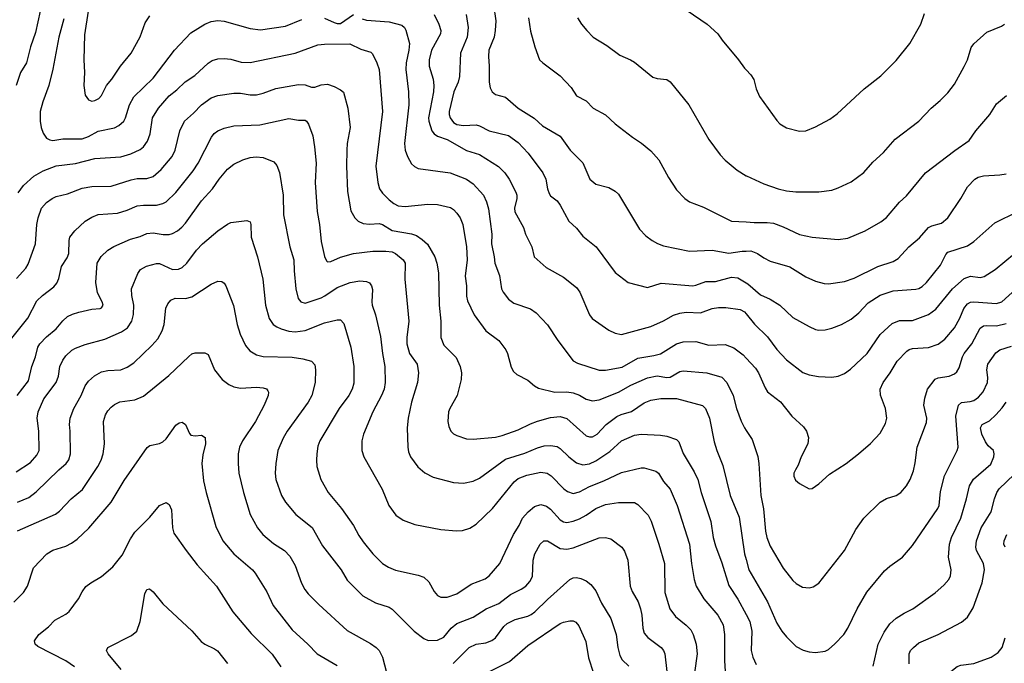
# Model space of a CAD drawing. Header units: inches. Extents: x 990586 to 1117858, y 769490 to 892071.
# Tile 212 of 248: x 1065504 to 1071599, y 860952 to 864938. Entities that reach past the tile are written whole.
import ezdxf

# ---------------------------------------------------------------- set-up
doc = ezdxf.new("R2010")
doc.units = ezdxf.units.IN
doc.header["$MEASUREMENT"] = 0
doc.layers.add('B0866', color=7, linetype='Continuous')
doc.layers.add('B0876', color=7, linetype='Continuous')

msp = doc.modelspace()

# ---------------------------------------------------------------- linework, layer by layer
at = {"layer": 'B0866', "color": 6}
for points, elevation in [([(1065482.8, 865802.8), (1065550, 865712.6), (1065580.3, 865650), (1065586, 865610), (1065579.3, 865490), (1065591.7, 865410), (1065591.4, 865350), (1065597.7, 865290), (1065586.5, 865190), (1065593, 865150), (1065623.2, 865070), (1065631, 864991), (1065602.5, 864857.5), (1065569.8, 864769.8), (1065545.4, 864670), (1065508.5, 864610), (1065482.5, 864530)], 4900), ([(1068437.5, 865030), (1068450.6, 864930), (1068447.8, 864870), (1068440.1, 864830), (1068408.8, 864750), (1068405.2, 864710), (1068410.6, 864650), (1068410.3, 864550.3), (1068416.1, 864516.1), (1068427.7, 864490), (1068450, 864474.7), (1068510, 864457.3), (1068590, 864389.3), (1068688, 864328), (1068741, 864281), (1068850, 864216.3), (1068912, 864130), (1068990.4, 864050.4), (1069033.3, 863950), (1069070, 863918.4), (1069150, 863899.4), (1069190, 863875.5), (1069210, 863857.9), (1069340.8, 863640.8), (1069379.4, 863599.4), (1069419.8, 863570), (1069451.8, 863551.8), (1069490, 863537.5), (1069650, 863503.7), (1069790, 863510.2), (1069892.7, 863492.7), (1069975.5, 863504.5), (1070000, 863505)], 5300), ([(1065927.2, 864990), (1065904.4, 864844.4), (1065901.1, 864690), (1065905.8, 864610), (1065901, 864530), (1065910, 864470.2), (1065930, 864441.8), (1065950, 864433.6), (1065970, 864437), (1065993.6, 864450), (1066010, 864469.1), (1066042, 864530), (1066075, 864570), (1066128.7, 864650), (1066194.9, 864730), (1066248.6, 864831.4), (1066281.3, 864918.7), (1066310, 864960.8)], 5100), ([(1067390, 864948.2), (1067450, 864920.2), (1067470, 864913.7), (1067490, 864914.3), (1067570, 864969.2)], 5000), ([(1068070, 864969.7), (1068098.3, 864910), (1068111.5, 864870), (1068108.8, 864850), (1068053.5, 864750), (1068037.8, 864690), (1068039.2, 864650), (1068063.1, 864570), (1068067.5, 864530), (1068065.4, 864490), (1068035, 864330), (1068036.4, 864310), (1068054.5, 864250), (1068070, 864230), (1068090, 864216.8), (1068150, 864195.3), (1068270, 864128.3), (1068350, 864103.4), (1068467.9, 864027.9), (1068506.3, 863990), (1068534, 863950), (1068575.8, 863870), (1068581, 863850), (1068580.2, 863830), (1068566, 863770), (1068568.5, 863748.5), (1068623.4, 863650), (1068634.9, 863610), (1068673.5, 863530), (1068689.2, 863470), (1068762.9, 863402.9), (1068870, 863343.2), (1068950, 863279.6), (1068971.3, 863250), (1069030, 863110), (1069046.8, 863086.8), (1069150, 863015.6), (1069190, 862996.2), (1069230, 862988.1), (1069410, 863037.6), (1069490, 863073.6), (1069550, 863107.9), (1069590, 863119.9), (1069630, 863126.5), (1069717.7, 863122.3), (1069790, 863149.6), (1069830, 863155.7), (1069875.4, 863155.4), (1069962.9, 863142.9), (1069990, 863128.8), (1070000, 863116.6)], 5100), ([(1068268.1, 864970), (1068280.4, 864890), (1068273.4, 864830), (1068231.5, 864730), (1068226.1, 864586.1), (1068217.2, 864550), (1068191.7, 864490), (1068162, 864370), (1068161.6, 864350), (1068167.9, 864330), (1068190, 864301.9), (1068210, 864287.7), (1068250, 864281.6), (1068330, 864287.5), (1068350, 864281.4), (1068410, 864249.1), (1068530, 864220.9), (1068590, 864177.6), (1068650.3, 864110.3), (1068742.8, 863990), (1068761.1, 863950), (1068770.4, 863890), (1068780.7, 863860.7), (1068790, 863846.9), (1068830, 863814.9), (1068849.7, 863790), (1068903.4, 863690), (1068950, 863645.6), (1068990, 863596.9), (1069072.7, 863530), (1069190, 863372.2), (1069270, 863310.9), (1069390, 863279.9), (1069475, 863305), (1069670, 863289.9), (1069690, 863292.7), (1069750, 863316.7), (1069810, 863316.8), (1069910, 863342.2), (1069950, 863338.6), (1070000, 863308.3)], 5200), ([(1069635.2, 864995.2), (1069759.6, 864910), (1069825.5, 864850), (1069852.5, 864810), (1069952.2, 864690), (1069990, 864637.8), (1070000, 864627.4)], 5600), ([(1065776.8, 864943.2), (1065746, 864830), (1065709.6, 864630.4), (1065684.1, 864530), (1065646.9, 864430), (1065631.2, 864370), (1065630.5, 864310), (1065637.5, 864270), (1065650, 864235.1), (1065670, 864204.7), (1065690, 864192.7), (1065710, 864190.5), (1065770, 864200.2), (1065890, 864199.4), (1065930, 864214.1), (1065990, 864247.4), (1066090, 864268.3), (1066117.8, 864282.2), (1066147.5, 864310), (1066159.4, 864330), (1066183.9, 864410), (1066210, 864459), (1066330, 864575.7), (1066462.9, 864750), (1066563.6, 864856.4), (1066650, 864910.1), (1066690, 864927.4), (1066730, 864932.8), (1066770, 864928.6), (1066930, 864882.6), (1066994.5, 864874.5), (1067150, 864898.3), (1067250, 864939.2)], 5000), ([(1067623.2, 864943.2), (1067650, 864935.4), (1067790, 864924.1), (1067870, 864903), (1067885.9, 864890), (1067893.1, 864873.2), (1067915.7, 864790), (1067912.6, 864750), (1067895.4, 864670), (1067894, 864630), (1067910.3, 864490), (1067913.6, 864410), (1067885.9, 864170), (1067890.6, 864130.6), (1067904.6, 864090), (1067930, 864045.6), (1067947.7, 864027.7), (1067970, 864015.7), (1068168.1, 863990), (1068269.4, 863949.4), (1068310, 863921.6), (1068374.2, 863850), (1068393.3, 863810), (1068406.5, 863766.5), (1068427.2, 863610), (1068425.3, 863550), (1068441.8, 863470), (1068444.6, 863430), (1068472.9, 863352.9), (1068487.2, 863270), (1068497.1, 863250), (1068530, 863207.5), (1068562.4, 863182.4), (1068666.5, 863146.5), (1068701.7, 863121.7), (1068770, 863048.4), (1068834.1, 862950), (1068930, 862824.4), (1068955.9, 862810), (1069090, 862767.4), (1069130, 862767.5), (1069233.6, 862786.4), (1069330, 862841.7), (1069430, 862858.1), (1069470, 862869.2), (1069570, 862930.8), (1069610, 862942.2), (1069690, 862945), (1069770, 862921.4), (1069870, 862926.7), (1069924.7, 862904.7), (1069981.5, 862861.5), (1070000, 862842)], 5000), ([(1068653.9, 864950), (1068666.7, 864866.7), (1068692.9, 864770), (1068721.7, 864690), (1068741.5, 864670), (1068850.1, 864590), (1068917.3, 864517.3), (1068950, 864467.2), (1069010, 864434.4), (1069054.6, 864390), (1069130, 864348.1), (1069190, 864293.6), (1069298.1, 864210), (1069353.3, 864173.3), (1069410, 864124.6), (1069460.6, 864070), (1069519.7, 863959.7), (1069570, 863883.7), (1069620.6, 863830), (1069650, 863810.4), (1069737, 863777), (1069910, 863690.5), (1070000, 863684.8)], 5400), ([(1068955.7, 864950), (1068981.5, 864910), (1069015, 864870), (1069054.6, 864830), (1069137.5, 864777.5), (1069218.5, 864718.5), (1069284.1, 864690), (1069310, 864673.9), (1069422.6, 864582.6), (1069450, 864573.9), (1069510, 864568.3), (1069530, 864552.8), (1069646.1, 864410), (1069770, 864195.6), (1069839.9, 864099.9), (1069870, 864067.8), (1069945.8, 864005.8), (1070000, 863971.6)], 5500), ([(1065493.7, 863866.3), (1065528, 863910), (1065590.9, 863969.1), (1065650, 864002.1), (1065730, 864032.8), (1065850, 864046.5), (1065970, 864078.9), (1066130, 864089.2), (1066192.1, 864107.9), (1066250, 864134.2), (1066270.7, 864150), (1066294.7, 864185.3), (1066310.5, 864230), (1066326.1, 864330), (1066362.7, 864390), (1066430, 864465.4), (1066477.1, 864502.9), (1066528.1, 864551.9), (1066587.9, 864592.1), (1066670, 864667.6), (1066695.6, 864684.4), (1066730, 864695.3), (1066770, 864697.4), (1066810, 864692.6), (1066874.1, 864674.1), (1066930, 864672.2), (1067210, 864730), (1067350, 864781.1), (1067390, 864785.7), (1067547.2, 864787.2), (1067615.7, 864755.7), (1067677.1, 864737.1), (1067687.1, 864727.1), (1067714.9, 864670), (1067729.1, 864630), (1067748.9, 864370), (1067708.4, 864030), (1067720.1, 863930), (1067730.7, 863890.7), (1067750, 863863.5), (1067790, 863822.1), (1067819.3, 863799.3), (1067845.9, 863785.9), (1067890, 863780.2), (1068030, 863795.8), (1068090, 863794.2), (1068170, 863775.4), (1068190, 863762.4), (1068210, 863740.1), (1068230, 863710), (1068247.6, 863670), (1068270.2, 863530), (1068273.7, 863450), (1068262.3, 863350), (1068270, 863290), (1068270, 863225.5), (1068275.8, 863195.8), (1068317.3, 863110), (1068388.3, 863010), (1068469, 862950), (1068512.5, 862892.5), (1068523.5, 862870), (1068545.8, 862785.8), (1068559.7, 862759.7), (1068580.6, 862740.6), (1068650, 862704.6), (1068690.3, 862670.3), (1068715.8, 862655.8), (1068815.6, 862630), (1068890, 862632.6), (1068930, 862627.3), (1068970, 862612.4), (1069010, 862588.4), (1069050, 862578.2), (1069090, 862583.9), (1069210.1, 862629.9), (1069285.9, 862674.1), (1069390, 862719.4), (1069448.9, 862731.1), (1069510, 862722.1), (1069530, 862723.7), (1069590, 862758.4), (1069610, 862763.2), (1069758, 862750), (1069850, 862723.9), (1069880.8, 862690), (1069921.1, 862610), (1069940.5, 862530), (1069970, 862451.3), (1069990, 862410), (1070000, 862394.5)], 4900), ([(1065484.7, 863335.3), (1065541.5, 863398.5), (1065556.3, 863423.7), (1065601.7, 863550), (1065609.6, 863670), (1065617.2, 863710), (1065639.5, 863770), (1065670, 863804.8), (1065704.3, 863830), (1065730, 863842), (1065799.9, 863860.1), (1065890, 863894.9), (1065950, 863905.6), (1066070, 863906.6), (1066193.2, 863946.8), (1066230, 863953.5), (1066290, 863954.2), (1066330, 863967.4), (1066379.8, 864010), (1066448.3, 864090), (1066465.8, 864130), (1066495.5, 864250), (1066523.5, 864310), (1066580.2, 864359.8), (1066628.7, 864411.3), (1066690, 864453), (1066730, 864467.4), (1066830, 864483.4), (1066870, 864482.9), (1066930, 864471.6), (1066970, 864472.8), (1067010, 864482.5), (1067090, 864512), (1067230, 864536.2), (1067270, 864533.4), (1067310, 864520.2), (1067330, 864519.5), (1067370, 864534), (1067410, 864539.4), (1067450, 864524.1), (1067490, 864503.1), (1067508, 864488), (1067535.2, 864390), (1067550.2, 864270.2), (1067531.1, 864170), (1067527.9, 864130), (1067526.2, 864030), (1067533.5, 863873.5), (1067553.9, 863753.9), (1067578.1, 863710), (1067599.4, 863690), (1067630, 863675.5), (1067670, 863670.8), (1067730, 863674.5), (1067750, 863669.2), (1067810, 863631.5), (1067930, 863611.1), (1067960.3, 863600.3), (1067996.1, 863576.1), (1068027.3, 863547.3), (1068073.1, 863470), (1068086, 863430), (1068095.8, 863370), (1068100.1, 863170), (1068109.8, 863070), (1068110.1, 862970), (1068130, 862921.9), (1068205.3, 862845.3), (1068229.8, 862790), (1068237.8, 862750), (1068236.9, 862710), (1068212.7, 862610), (1068165.9, 862530), (1068158.8, 862510), (1068153.1, 862450), (1068159.2, 862419.2), (1068173.2, 862390), (1068190, 862373.6), (1068210, 862362.4), (1068270, 862341.8), (1068310, 862339.8), (1068450, 862353.1), (1068490, 862361.9), (1068590, 862396.6), (1068665.2, 862434.8), (1068708.7, 862451.3), (1068790, 862473.6), (1068850, 862479.6), (1068890, 862466.9), (1069010, 862359.9), (1069030, 862353.9), (1069050, 862355), (1069077.8, 862370), (1069135.1, 862430), (1069200, 862480), (1069227.1, 862492.9), (1069290, 862511), (1069370, 862564.9), (1069410, 862581.6), (1069471.8, 862591.8), (1069570, 862592.6), (1069730, 862548.3), (1069748.8, 862530), (1069773, 862470), (1069803.4, 862323.4), (1069818.7, 862270), (1069856.9, 862176.9), (1069901.7, 861990), (1069957.6, 861857.6), (1069990.6, 861630), (1070000, 861595.2)], 4800), ([(1065454.4, 862965.6), (1065553.9, 863090), (1065610, 863196.5), (1065645.3, 863230), (1065715.8, 863284.2), (1065734.6, 863305.4), (1065745.6, 863334.4), (1065762.1, 863410), (1065797.3, 863462.7), (1065808.5, 863490), (1065809.5, 863570), (1065814.5, 863590), (1065844.7, 863630), (1065909.3, 863690), (1065950, 863715.7), (1065990, 863730.9), (1066110, 863739.9), (1066170, 863758.3), (1066230, 863784), (1066270, 863790), (1066350.3, 863789.7), (1066390, 863798.6), (1066410, 863809), (1066470, 863867.1), (1066577.8, 864002.2), (1066607.6, 864050), (1066690.2, 864209.8), (1066707.9, 864232.1), (1066730.8, 864249.2), (1066770, 864265), (1066830, 864280.4), (1066990, 864285.7), (1067170, 864325.7), (1067230, 864315.7), (1067270, 864315.5), (1067279.7, 864310), (1067291.7, 864291.7), (1067317.5, 864217.5), (1067329.1, 864150), (1067338.8, 864050), (1067333.8, 863930), (1067344.7, 863750), (1067359.7, 863670), (1067370, 863563.2), (1067391.2, 863471.2), (1067403.6, 863443.6), (1067410, 863438.5), (1067430, 863440.2), (1067490, 863468), (1067570, 863490), (1067690, 863503.5), (1067770, 863505.1), (1067810, 863499.4), (1067830, 863488.9), (1067876.6, 863450), (1067889.6, 863430), (1067888.4, 863330), (1067913.3, 863070), (1067901, 862970), (1067900.9, 862930), (1067917.5, 862870), (1067963.5, 862803.5), (1067972.8, 862750), (1067967.1, 862690), (1067928.1, 862568.1), (1067907.7, 862470), (1067902.9, 862410), (1067905.7, 862290), (1067910, 862260.8), (1067922.3, 862230), (1067968.7, 862168.7), (1068011.2, 862131.2), (1068064, 862104), (1068190, 862071.7), (1068250, 862067.2), (1068310, 862079.7), (1068350, 862099.1), (1068510, 862215.3), (1068630, 862252.4), (1068710, 862286.8), (1068750, 862297.6), (1068790, 862301.1), (1068830, 862293.4), (1068850, 862281.7), (1068903, 862230), (1068950, 862193.3), (1068990, 862181), (1069030, 862187.6), (1069070, 862205.2), (1069156, 862264), (1069230, 862329.6), (1069310, 862364.3), (1069350, 862371.2), (1069470, 862365.5), (1069510, 862358.1), (1069570, 862336.9), (1069583, 862323), (1069610.5, 862250.5), (1069677.8, 862137.8), (1069700.5, 862090), (1069721.5, 862010), (1069781.1, 861830), (1069796.9, 861730), (1069810, 861678.8), (1069850, 861573.4), (1069893.2, 861433.2), (1069948.2, 861348.2), (1070000, 861254)], 4700), ([(1065489.1, 862610.9), (1065558.6, 862701.4), (1065579.1, 862790), (1065602.5, 862850), (1065617.1, 862910), (1065628.5, 862930), (1065670, 862972.8), (1065730, 863023.9), (1065770, 863073.7), (1065800.7, 863099.3), (1065830, 863114.8), (1065870, 863127), (1065950, 863145.9), (1066001.5, 863150), (1066010, 863154), (1066020.3, 863170), (1066015, 863190), (1065986.5, 863246.5), (1065975.3, 863310), (1065984.3, 863430), (1066008.6, 863471.4), (1066049, 863511), (1066086.3, 863533.7), (1066190, 863578), (1066250, 863595), (1066290, 863613.8), (1066330, 863617.4), (1066392.2, 863607.8), (1066430, 863607.6), (1066450, 863613.1), (1066481, 863630), (1066508.1, 863651.9), (1066530, 863677.6), (1066630, 863815), (1066697.1, 863890), (1066738.5, 863950), (1066790, 864011.7), (1066830, 864043.7), (1066884.5, 864070), (1066930, 864083.6), (1066967.7, 864087.7), (1067010, 864084), (1067077.7, 864057.7), (1067095.8, 864035.7), (1067111.6, 863991.6), (1067133.9, 863850), (1067137.5, 863730), (1067176.8, 863530), (1067200.4, 863450), (1067201.8, 863381.8), (1067212.8, 863270), (1067227.9, 863210), (1067243.2, 863190), (1067270, 863181.4), (1067370, 863216.1), (1067393.3, 863226.7), (1067470, 863280.1), (1067550, 863309.9), (1067610, 863320.2), (1067650, 863317), (1067668.5, 863308.5), (1067681.2, 863290), (1067687.3, 863267.3), (1067683.5, 863190), (1067686.5, 863170), (1067705.8, 863110), (1067736.5, 862976.5), (1067749.4, 862870), (1067764.9, 862790), (1067765.8, 862690), (1067759.5, 862650), (1067744.4, 862610), (1067690.6, 862509.4), (1067631.1, 862370), (1067621.9, 862330), (1067622.1, 862270), (1067635, 862230), (1067748.5, 862030), (1067788.7, 861930), (1067832.7, 861870), (1067878.3, 861838.3), (1067950, 861810.5), (1068110, 861780.5), (1068208, 861772), (1068245, 861775), (1068290, 861788.2), (1068330, 861813.9), (1068430, 861910.3), (1068564.1, 862075.9), (1068590, 862095.8), (1068642.2, 862117.8), (1068730, 862135.6), (1068769.2, 862129.2), (1068793, 862113), (1068871.7, 862031.7), (1068895.5, 862015.5), (1068930, 862004), (1068970, 862013.9), (1069030, 862045.9), (1069119.1, 862080.9), (1069230, 862132.8), (1069350, 862161.7), (1069370, 862162.9), (1069441.8, 862141.8), (1069457.6, 862130), (1069490, 862078.5), (1069530.4, 862030.4), (1069574.4, 861930), (1069648.9, 861690), (1069662.7, 861570), (1069679.4, 861470), (1069690.7, 861430), (1069739.5, 861350), (1069826.1, 861250), (1069857.6, 861190), (1069866.6, 861130), (1069865.8, 860970), (1069874.6, 860834.6)], 4600), ([(1065482.6, 862137.4), (1065570, 862194.8), (1065610, 862240.2), (1065624.7, 862270), (1065622.5, 862390), (1065611.8, 862470), (1065618.1, 862510), (1065652.8, 862590), (1065730, 862690), (1065743.1, 862730), (1065751.7, 862790), (1065770, 862829.3), (1065790, 862856.3), (1065826.5, 862890), (1065850, 862903.2), (1065910, 862926.3), (1066030, 862958.6), (1066135, 863005), (1066171.1, 863030), (1066197, 863070), (1066208.8, 863111.2), (1066209.6, 863169.6), (1066198.1, 863230), (1066196.8, 863270), (1066234.3, 863365.7), (1066252.1, 863390), (1066289, 863411), (1066350, 863428.1), (1066370, 863427.2), (1066450, 863391.3), (1066486.7, 863393.3), (1066510, 863403.6), (1066539.4, 863430), (1066598.5, 863510), (1066635.1, 863550), (1066730, 863630.9), (1066790, 863672.2), (1066810, 863681.2), (1066910, 863693.5), (1066930, 863686.2), (1066934.6, 863670), (1066935.8, 863590), (1066975.4, 863470), (1067008.7, 863330), (1067025.6, 863170), (1067047.9, 863087.9), (1067072.4, 863050), (1067094.8, 863034.8), (1067123.3, 863023.3), (1067170, 863009.4), (1067210, 863005.1), (1067270, 863013.8), (1067390, 863060.2), (1067470, 863079.3), (1067490, 863078), (1067510, 863056.1), (1067553.5, 862910), (1067571.9, 862790), (1067572.9, 862687.1), (1067561.8, 862650), (1067541.9, 862610), (1067480.5, 862530), (1067361.3, 862330), (1067350, 862296.8), (1067343.8, 862250), (1067340.1, 862210), (1067342.5, 862170), (1067367.4, 862090), (1067414.1, 862010), (1067496.8, 861910), (1067570, 861804.3), (1067602.9, 861742.9), (1067630, 861703.3), (1067690, 861629.7), (1067750, 861570.4), (1067786.6, 861546.6), (1067829.1, 861529.1), (1067970, 861497.5), (1068004.5, 861484.5), (1068036.6, 861456.6), (1068070, 861396.9), (1068090, 861371.3), (1068110, 861360.5), (1068150, 861361.2), (1068210, 861382.7), (1068298.3, 861441.7), (1068385.5, 861474.5), (1068410, 861492.5), (1068474.9, 861570), (1068561.3, 861750), (1068595.1, 861804.9), (1068616.4, 861850), (1068650.7, 861890), (1068690, 861922.5), (1068730, 861934.7), (1068764.9, 861924.9), (1068790, 861905.5), (1068850, 861840.7), (1068870, 861828.8), (1068890, 861824.3), (1068930, 861831), (1068970, 861847.3), (1069011.1, 861868.9), (1069069.9, 861910), (1069130, 861934.2), (1069210, 861947.8), (1069310, 861947.2), (1069330, 861935.2), (1069394.3, 861870), (1069412.4, 861832.4), (1069460.6, 861690), (1069495.6, 861570), (1069498.1, 861390), (1069529.1, 861289.1), (1069562.3, 861242.3), (1069630, 861188.3), (1069658.7, 861158.7), (1069673.1, 861130), (1069691.3, 861070), (1069696.6, 861010), (1069666.4, 860790)], 4500), ([(1065490.9, 861949.1), (1065560.6, 861979.4), (1065606.1, 862013.9), (1065746.8, 862150), (1065791.9, 862188.1), (1065808.3, 862211.7), (1065818.4, 862250), (1065816.9, 862390), (1065811.4, 862430), (1065817.1, 862470), (1065838.5, 862530), (1065883.9, 862610), (1065909.4, 862670), (1065930, 862699), (1065967, 862733), (1066010, 862756.4), (1066050, 862764.8), (1066130, 862770), (1066170, 862785.7), (1066210, 862813.2), (1066321, 862919), (1066358.3, 862961.7), (1066384.8, 863010), (1066397.4, 863050), (1066409.4, 863150.6), (1066421, 863179), (1066438.8, 863201.2), (1066466.9, 863213.1), (1066530, 863212), (1066570, 863220.5), (1066690, 863299), (1066730, 863319.1), (1066756, 863316), (1066770, 863305.9), (1066780.6, 863290), (1066826.7, 863166.7), (1066849.7, 863049.7), (1066868.2, 862990), (1066900.6, 862920.6), (1066927.6, 862887.6), (1066970, 862861.7), (1067010, 862850.9), (1067190, 862846.7), (1067257.1, 862837.1), (1067310, 862822.5), (1067330, 862800.1), (1067335.1, 862770), (1067332.7, 862690), (1067312.7, 862610), (1067290, 862568.2), (1067158.6, 862390), (1067134.5, 862345.5), (1067102.7, 862270), (1067088.4, 862190), (1067085.9, 862130), (1067090.2, 862090.2), (1067124.5, 861990), (1067148.8, 861950), (1067213.4, 861873.4), (1067313.7, 861793.7), (1067378.6, 861678.6), (1067493.3, 861530), (1067530, 861467.2), (1067628.1, 861370), (1067706.4, 861326.4), (1067790, 861298.4), (1067810, 861287.8), (1067945.3, 861150), (1068004.7, 861104.7), (1068032.9, 861092.9), (1068090, 861094.5), (1068130, 861114), (1068174.4, 861170), (1068210, 861198.4), (1068310, 861237.6), (1068391.8, 861288.2), (1068470, 861322.1), (1068541.6, 861378.4), (1068607.9, 861410), (1068636.2, 861430), (1068662.5, 861457.5), (1068679.1, 861490), (1068682.4, 861590), (1068693, 861630), (1068725.3, 861690), (1068749.2, 861710.8), (1068770, 861711.1), (1068850, 861662.4), (1068890, 861657.6), (1068930, 861666.7), (1069090, 861727.8), (1069130, 861730.5), (1069163, 861723), (1069232, 861670), (1069246.7, 861646.7), (1069267.7, 861590), (1069282.7, 861430), (1069295.7, 861395.7), (1069332.7, 861332.7), (1069347.3, 861290), (1069355.3, 861250), (1069360.3, 861170), (1069370, 861137.8), (1069392.1, 861112.1), (1069474.2, 861050), (1069489.2, 861030), (1069496.4, 861010), (1069518.9, 860810)], 4400), ([(1065490, 861771.7), (1065724.8, 861875.2), (1065750, 861894.7), (1065821.9, 861970), (1065892.2, 862027.8), (1065988.5, 862170), (1066008.9, 862210), (1066020, 862250), (1066028.4, 862310), (1066022.7, 862450), (1066034.8, 862490), (1066050, 862516.3), (1066070, 862538.2), (1066090, 862554.2), (1066124.2, 862570), (1066217.5, 862582.5), (1066270, 862605.9), (1066426.9, 862733.1), (1066550, 862852.2), (1066570, 862867.9), (1066590, 862874.4), (1066650, 862875.2), (1066670, 862864.8), (1066710.1, 862770), (1066758, 862710), (1066797.5, 862677.5), (1066830, 862663.7), (1066870, 862655.8), (1066970, 862661.1), (1067010, 862658), (1067030.9, 862650.9), (1067039.3, 862639.3), (1067043, 862630), (1067041, 862610), (1067017.9, 862550), (1066963.7, 862450), (1066882.8, 862330), (1066864.8, 862290), (1066856.9, 862250), (1066855.2, 862190), (1066860, 862130), (1066888.7, 862010), (1066930, 861872.4), (1066975.3, 861790), (1067008, 861750), (1067074.5, 861694.5), (1067143.2, 861650), (1067175.1, 861615.1), (1067210, 861557.3), (1067247.7, 861447.7), (1067268.5, 861408.5), (1067290, 861381.2), (1067355, 861315), (1067530, 861155.2), (1067675, 861074.9), (1067710.2, 861050.2), (1067729.4, 861030), (1067749.3, 860990), (1067775, 860895)], 4300), ([(1065466.8, 861330), (1065528.3, 861390), (1065552.3, 861430), (1065590, 861543.8), (1065671, 861629), (1065710, 861653.1), (1065790, 861677.9), (1065824.9, 861695.1), (1065860.1, 861719.9), (1065932.4, 861787.6), (1066070, 861950), (1066150, 862083.5), (1066292.1, 862287.9), (1066310, 862300.7), (1066370, 862312.1), (1066390, 862322.3), (1066410, 862341), (1066470, 862425.8), (1066490, 862441.1), (1066510, 862445.4), (1066530, 862431.6), (1066554.6, 862374.6), (1066564.2, 862364.2), (1066590, 862360.2), (1066630, 862364.1), (1066650.9, 862350), (1066653.9, 862310), (1066637.2, 862242.8), (1066630.9, 862190), (1066641, 862081), (1066657.3, 862010), (1066718.8, 861798.8), (1066760.5, 861710), (1066829.2, 861629.2), (1066944.5, 861530), (1066961.8, 861510), (1067034, 861394), (1067072.3, 861310), (1067190, 861158.9), (1067287.8, 861070), (1067346.1, 861010), (1067470, 860938.4)], 4200), ([(1065843.6, 860930), (1065790, 860966.4), (1065616.5, 861056.5), (1065599.9, 861070), (1065595.7, 861090), (1065621.9, 861130), (1065683, 861177), (1065721.4, 861218.6), (1065790, 861255.5), (1065810, 861271.6), (1065868.5, 861350), (1065890, 861395), (1065913.7, 861426.3), (1065943.4, 861450), (1066010, 861490.1), (1066080.7, 861550), (1066138.1, 861621.9), (1066190, 861722), (1066217.2, 861762.8), (1066310, 861856.7), (1066370, 861928.4), (1066410, 861946.9), (1066430, 861934.6), (1066443, 861903), (1066448.8, 861790), (1066458, 861758), (1066534.1, 861650), (1066601.6, 861561.6), (1066722, 861430), (1066822.4, 861270), (1066936.8, 861136.8), (1067067.4, 861007.4), (1067121.3, 860930)], 4100), ([(1068187.4, 860950), (1068287, 861050), (1068330, 861069.7), (1068390, 861078.9), (1068426.6, 861093.4), (1068450, 861110), (1068500.8, 861179.2), (1068521.9, 861198.1), (1068570, 861223.1), (1068650, 861243.8), (1068670, 861253.6), (1068692.7, 861270), (1068770, 861346.7), (1068910, 861470.8), (1068930, 861481.1), (1068950, 861482.9), (1068977.3, 861477.3), (1069010, 861462.8), (1069039.4, 861439.4), (1069070, 861401), (1069105, 861325), (1069163.1, 861230), (1069196.6, 861130), (1069205.8, 861050), (1069219.1, 860999.1), (1069233.2, 860973.2), (1069273.9, 860933.9)], 4300), ([(1066132.5, 860912.5), (1066051.1, 861010), (1066042, 861030), (1066049.6, 861050.4), (1066196.3, 861123.7), (1066229.9, 861150.1), (1066250.2, 861209.8), (1066277.5, 861382.5), (1066290, 861408.5), (1066307.9, 861412.1), (1066330, 861394.4), (1066390, 861321), (1066570, 861152.8), (1066626.7, 861086.7), (1066650, 861069.4), (1066710, 861042.3), (1066728.9, 861028.9), (1066789.5, 860949.5)], 4000), ([(1068403.7, 860896.3), (1068536.6, 860963.4), (1068650, 861062.8), (1068850, 861198), (1068870, 861207.4), (1068910, 861214.5), (1068930, 861214.8), (1068947.1, 861207.1), (1068964.1, 861184.1), (1069007.6, 861087.6), (1069024.7, 860984.7), (1069056.1, 860890)], 4200)]:
    msp.add_lwpolyline(points, dxfattribs=dict(at, elevation=elevation))
at = {"layer": 'B0876', "color": 6}
for points, elevation in [([(1070000, 864627.4), (1070030, 864596.5), (1070047.7, 864567.7), (1070061.9, 864510), (1070082.2, 864462.2), (1070190, 864314.3), (1070210, 864293), (1070250, 864267.6), (1070330, 864247.6), (1070370, 864250.1), (1070430, 864274), (1070517.9, 864322.1), (1070564.3, 864355.7), (1070730.8, 864509.2), (1070834.7, 864590), (1070930, 864685), (1071014.7, 864790), (1071081.5, 864910), (1071104.4, 864975.6)], 5600), ([(1070000, 863971.6), (1070002.5, 863970), (1070110, 863920.5), (1070198, 863890), (1070250, 863877.1), (1070308.8, 863871.2), (1070450, 863872.6), (1070530, 863882), (1070570, 863895.7), (1070650, 863934.2), (1070728, 863992), (1070784.2, 864055.8), (1070850, 864115.4), (1070922.2, 864197.8), (1071070, 864310.1), (1071145.4, 864390), (1071202.4, 864437.6), (1071250, 864485.2), (1071290, 864537.9), (1071350, 864647.5), (1071370.6, 864690), (1071394, 864766), (1071410.9, 864789.1), (1071490, 864861), (1071581.7, 864898.3), (1071600.7, 864910)], 5500), ([(1070000, 863684.8), (1070050, 863681.7), (1070130, 863682), (1070170, 863676.6), (1070230, 863654.9), (1070330, 863607.4), (1070409.6, 863590.4), (1070570, 863575.5), (1070630, 863584.7), (1070737.5, 863630), (1070834.9, 863685.1), (1070870, 863711.9), (1070950, 863806.9), (1070992.2, 863847.8), (1071110.7, 863990), (1071291.5, 864128.5), (1071380.8, 864190), (1071423.2, 864250), (1071509.4, 864350), (1071550, 864416.4), (1071611.1, 864468.9)], 5400), ([(1070000, 863505), (1070030, 863505.6), (1070070, 863490.5), (1070110, 863462), (1070150, 863441.2), (1070270, 863407), (1070370, 863344.3), (1070430, 863318.5), (1070484.5, 863304.5), (1070510, 863302.8), (1070610, 863316.5), (1070670, 863336.5), (1070814.8, 863410), (1070910, 863441.1), (1070941.8, 863458.2), (1071008.5, 863530), (1071073.3, 863586.7), (1071130, 863650), (1071150, 863660.2), (1071210, 863678), (1071249.6, 863710), (1071329.2, 863830.8), (1071370, 863902.4), (1071415.8, 863950), (1071437.7, 863962.3), (1071470, 863971.4), (1071570, 863976.8), (1071610, 863983.9)], 5300), ([(1070000, 863308.3), (1070010, 863302.3), (1070090, 863234.6), (1070150, 863206), (1070209.7, 863169.7), (1070290, 863093), (1070390, 863036.8), (1070430, 863018.9), (1070450, 863015.6), (1070490, 863017.4), (1070530, 863027.2), (1070590, 863050.9), (1070650, 863083.8), (1070698.5, 863121.5), (1070756.1, 863183.9), (1070830, 863231.4), (1070910, 863257.6), (1071050, 863269.8), (1071070, 863273.8), (1071090, 863284.8), (1071117, 863310), (1071203.1, 863416.9), (1071237.5, 863482.5), (1071250, 863498.1), (1071370, 863538), (1071410, 863564.2), (1071540, 863680), (1071683.2, 863750)], 5200), ([(1070000, 863116.6), (1070052.5, 863052.5), (1070132.6, 862972.6), (1070190, 862896.1), (1070250, 862831.9), (1070351.9, 862751.9), (1070390, 862738.2), (1070448.2, 862728.2), (1070530, 862723.3), (1070570, 862729.7), (1070610, 862746.4), (1070646.5, 862773.5), (1070749.2, 862870.8), (1070830, 862987.9), (1070903.8, 863056.2), (1070950, 863074.4), (1071030, 863075.6), (1071130, 863112.5), (1071174.7, 863145.3), (1071277.3, 863270), (1071350, 863335.2), (1071390, 863350), (1071450, 863340.8), (1071473.5, 863346.5), (1071542.6, 863390), (1071660.9, 863490)], 5100), ([(1070000, 862842), (1070059.2, 862779.2), (1070078, 862750), (1070118, 862658), (1070133.5, 862633.5), (1070214.2, 862570), (1070282.7, 862482.7), (1070355.8, 862415.8), (1070374.2, 862390), (1070386, 862350), (1070382.4, 862310), (1070340.2, 862230), (1070321.6, 862178.4), (1070305.1, 862150), (1070296.5, 862130), (1070294.9, 862110), (1070306.2, 862086.2), (1070330, 862064.8), (1070390, 862031.3), (1070410, 862035.2), (1070450, 862063), (1070517.2, 862122.8), (1070619.2, 862190), (1070696.7, 862250), (1070770, 862312.7), (1070830, 862377.2), (1070862.5, 862437.5), (1070872.1, 862470), (1070862.3, 862530), (1070832.8, 862612.8), (1070830.4, 862650), (1070848.6, 862690), (1070893, 862750), (1070936.1, 862823.9), (1070995.9, 862884.1), (1071010, 862895.3), (1071030, 862901.7), (1071130, 862907.4), (1071190, 862929.2), (1071230, 862959.7), (1071290, 863029), (1071323.8, 863090), (1071348.3, 863150), (1071370, 863178.9), (1071390, 863188.7), (1071409.8, 863190.2), (1071550, 863180.7), (1071582.5, 863190), (1071670, 863269.6)], 5000), ([(1070000, 862394.5), (1070037, 862337), (1070072.6, 862232.6), (1070079.2, 862190), (1070091.9, 861990), (1070107.8, 861907.8), (1070119.9, 861770), (1070128.1, 861730), (1070150, 861676.5), (1070230, 861540.8), (1070290, 861463.6), (1070310, 861445.8), (1070350, 861423), (1070390, 861418.5), (1070415.2, 861424.8), (1070450, 861447.9), (1070610, 861651), (1070679.8, 861780.2), (1070729.6, 861850), (1070830, 861950.1), (1070870, 861972.8), (1070930, 861990.9), (1070957.3, 862010), (1070992.2, 862050), (1071015.2, 862090), (1071036.1, 862143.9), (1071047.4, 862192.6), (1071060, 862290), (1071116.6, 862443.4), (1071118.8, 862470), (1071100.3, 862550), (1071107.1, 862592.9), (1071124, 862650), (1071170, 862711.6), (1071190, 862719.6), (1071257, 862730), (1071290, 862744.8), (1071303.9, 862756.1), (1071319.4, 862780.6), (1071339.5, 862850), (1071349.4, 862870), (1071397.3, 862930), (1071450, 863026.9), (1071470, 863040.7), (1071490, 863043.9), (1071550, 863041.2), (1071610, 863056.3)], 4900), ([(1070000, 861595.2), (1070017.5, 861530), (1070132.1, 861332.1), (1070190, 861199.4), (1070220.9, 861150), (1070250, 861114.7), (1070310, 861055.5), (1070352.7, 861032.6), (1070390, 861022.6), (1070430, 861019), (1070490, 861027.2), (1070510, 861038.1), (1070550, 861071.3), (1070604.4, 861130), (1070630.8, 861170), (1070688, 861290), (1070747.5, 861392.5), (1070856.2, 861523.8), (1070890, 861553.8), (1070968.2, 861610), (1071030, 861680.4), (1071187.6, 861910), (1071194.8, 861930), (1071203.4, 862016.6), (1071227.6, 862112.4), (1071306.3, 862270), (1071312.3, 862290), (1071298.1, 862481.9), (1071315.9, 862550), (1071334, 862566), (1071387.6, 862572.4), (1071410, 862580.1), (1071439.1, 862600.9), (1071467, 862633), (1071495.2, 862690), (1071497.3, 862722.7), (1071491.3, 862770), (1071496.2, 862803.8), (1071546, 862874), (1071570, 862893.1), (1071643.2, 862916.8)], 4800), ([(1070786, 860934), (1070817.7, 861070), (1070854.5, 861145.5), (1070890, 861195.6), (1070929.6, 861230.4), (1070977.8, 861262.2), (1071031.7, 861290), (1071170, 861388.6), (1071225.2, 861434.8), (1071254.8, 861470), (1071265.6, 861494.4), (1071270.2, 861530), (1071252.8, 861610), (1071260.2, 861690), (1071271.6, 861730), (1071329, 861850), (1071365.3, 861970), (1071382.1, 862050), (1071407.3, 862092.7), (1071514.7, 862185.3), (1071534.6, 862230), (1071536.7, 862250), (1071530.9, 862270), (1071499.1, 862299.1), (1071482.8, 862322.8), (1071458.8, 862370), (1071452, 862410), (1071462.1, 862430), (1071506, 862454), (1071546.6, 862490), (1071586.3, 862533.7), (1071610, 862568.3)], 4700), ([(1071008.9, 860948.9), (1071009.9, 861010), (1071018.7, 861030), (1071035.6, 861050), (1071070, 861079.2), (1071189.8, 861130.2), (1071333.7, 861206.3), (1071370, 861238.2), (1071404.9, 861295.1), (1071462, 861450), (1071475.5, 861530), (1071470.6, 861570.6), (1071425.8, 861650), (1071421.5, 861670), (1071426.5, 861710), (1071455.7, 861790), (1071518.1, 861890), (1071537.3, 861970), (1071551.6, 862010), (1071567.4, 862032.6), (1071658.7, 862121.3)], 4600), ([(1071603, 861670), (1071595.9, 861690), (1071597.3, 861710), (1071615, 861750)], 4500), ([(1070000, 861254), (1070024.2, 861210), (1070034.9, 861150), (1070032.5, 861030), (1070041, 860990), (1070063.4, 860943.4)], 4700), ([(1070000, 860547.7), (1070030, 860545.4), (1070190, 860503), (1070370, 860417.4), (1070410, 860402.4), (1070570, 860369.5), (1070750, 860281.3), (1070790, 860269), (1070830, 860263.7), (1070870, 860273.4), (1070905, 860295), (1070936.7, 860323.3), (1070974.1, 860370), (1071190.5, 860789.5), (1071211.2, 860848.8), (1071227.6, 860870), (1071307.7, 860932.3), (1071330, 860939.7), (1071409.1, 860950.9), (1071517.1, 860990), (1071561, 861019), (1071585.5, 861050), (1071604, 861110)], 4500)]:
    msp.add_lwpolyline(points, dxfattribs=dict(at, elevation=elevation))

doc.saveas('drawing.dxf')
